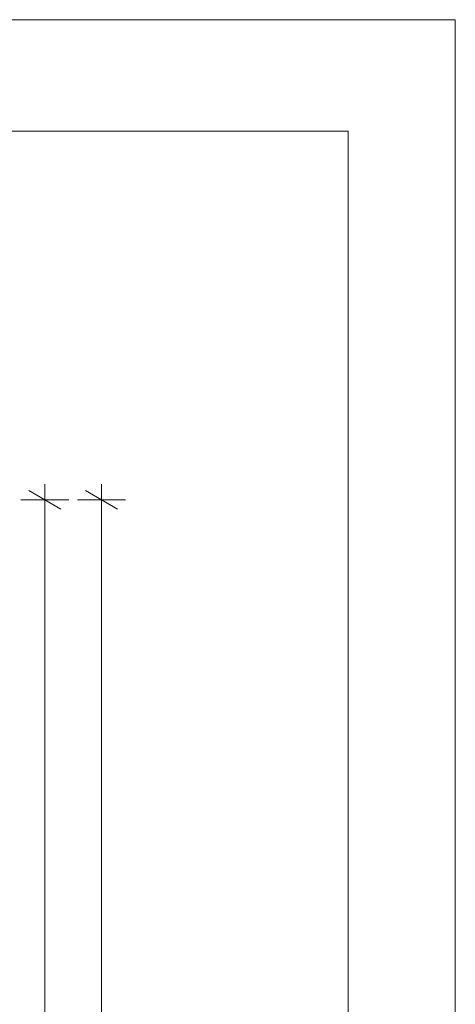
# Model space of a CAD drawing. Header units: millimetres. Extents: x 0 to 723, y 0 to 672.
# Tile 28 of 28: x 682 to 723, y 581 to 672. Entities that reach past the tile are written whole.
import ezdxf
from ezdxf.xclip import XClip

# ---------------------------------------------------------------- set-up
doc = ezdxf.new("R2010")
doc.units = ezdxf.units.MM
doc.header["$MEASUREMENT"] = 0
doc.header["$XCLIPFRAME"] = 0
doc.layers.add('Cotas - Geral.2D', color=7, linetype='Continuous')
doc.layers.add('Desenho 2D - Geral.2D', color=7, linetype='Continuous')

# ---------------------------------------------------------------- blocks, each defined once
blk = doc.blocks.new('Desenho_2_2', base_point=(-392.832, 470.64))
at = {"layer": 'Cotas - Geral.2D', "color": 7, "linetype": 'Continuous', "lineweight": 0}
for p, q in [((684.247, 627.561), (684.247, 629.028)), ((689.531, 627.561), (689.531, 629.028)), ((685.747, 626.695), (682.747, 628.427)), ((691.031, 626.695), (688.031, 628.427)), ((686.497, 627.561), (681.997, 627.561)), ((684.247, 478.227), (684.247, 627.561)), ((691.781, 627.561), (687.281, 627.561)), ((689.531, 373.231), (689.531, 627.561))]:
    blk.add_line(p, q, dxfattribs=at)

msp = doc.modelspace()

# ---------------------------------------------------------------- linework, layer by layer
at = {"layer": 'Desenho 2D - Geral.2D', "color": 7, "linetype": 'Continuous', "lineweight": 0}
for p, q in [((722.541, 672.342), (0, 672.342)), ((722.541, 0), (722.541, 672.342)), ((712.541, 661.954), (34.511, 661.954)), ((712.541, 9.888), (712.541, 661.954))]:
    msp.add_line(p, q, dxfattribs=at)

# ---------------------------------------------------------------- block references
at = {"color": 7, "linetype": 'Continuous', "lineweight": 0}
ref = msp.add_blockref('Desenho_2_2', (-392.832, 470.64), dxfattribs=at)
XClip(ref).set_block_clipping_path([(481.2565355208, 323.9834960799), (703.3929709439, 655.0257970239)])

doc.saveas('drawing.dxf')
